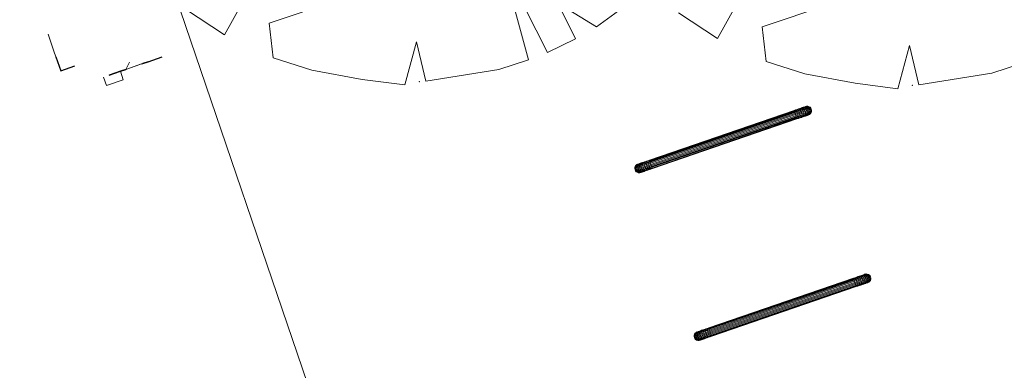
# Model space of a CAD drawing. Header units: metres. Extents: x 231584 to 239351, y 577231 to 577839.
# Tile 58 of 70: x 232119.37 to 232126.01, y 577608.36 to 577610.72. Entities that reach past the tile are written whole.
import ezdxf

# ---------------------------------------------------------------- set-up
doc = ezdxf.new("R2010")
doc.units = ezdxf.units.M
doc.header["$MEASUREMENT"] = 0
doc.layers.add('PDF_21 Buitenwanden', color=8, linetype='Continuous', lineweight=0)
doc.layers.add('PDF_90 Terrein perceel', color=8, linetype='Continuous', lineweight=0)

msp = doc.modelspace()

# ---------------------------------------------------------------- linework, layer by layer
at = {"layer": 'PDF_21 Buitenwanden', "lineweight": 13}
for p, q in [((232119.6008, 577610.5076), (232119.5619, 577610.6209)), ((232119.6137, 577610.4699), (232119.6008, 577610.5076)), ((232120.086, 577610.3845), (232120.1091, 577610.4325)), ((232120.086, 577610.3845), (232120.1917, 577610.4208)), ((232120.086, 577610.3845), (232120.1804, 577610.4169))]:
    msp.add_line(p, q, dxfattribs=at)
at = {"layer": 'PDF_21 Buitenwanden', "lineweight": 30}
for p, q in [((232120.1993, 577610.4234), (232120.237, 577610.4363)), ((232120.237, 577610.4363), (232120.1993, 577610.4234)), ((232120.237, 577610.4363), (232120.1993, 577610.4234)), ((232120.237, 577610.4363), (232120.3314, 577610.4687)), ((232120.237, 577610.4363), (232120.3314, 577610.4687)), ((232120.1917, 577610.4208), (232120.1993, 577610.4234)), ((232120.1917, 577610.4208), (232120.1993, 577610.4234))]:
    msp.add_line(p, q, dxfattribs=at)
at = {"layer": 'PDF_21 Buitenwanden', "lineweight": 30, "flags": 128}
for points in [[(232119.6137, 577610.4699), (232119.6461, 577610.3755), (232119.7405, 577610.4079)], [(232120.0483, 577610.3716), (232120.086, 577610.3845), (232120.0483, 577610.3716), (232119.9728, 577610.3457), (232120.0483, 577610.3716), (232119.9728, 577610.3457)]]:
    msp.add_lwpolyline(points, dxfattribs=at)
at = {"layer": 'PDF_21 Buitenwanden', "lineweight": 13, "flags": 128}
msp.add_lwpolyline([(232119.935, 577610.3327), (232119.9545, 577610.2761), (232120.0677, 577610.315), (232120.0483, 577610.3716)], dxfattribs=at)
at = {"layer": 'PDF_90 Terrein perceel', "lineweight": 13}
for p, q in [((232124.7069, 577610.0932), (232124.7028, 577610.0865)), ((232123.5404, 577609.6899), (232123.5435, 577609.6888)), ((232123.9401, 577608.5602), (232123.9431, 577608.5591)), ((232123.9586, 577608.5602), (232123.9609, 577608.561))]:
    msp.add_line(p, q, dxfattribs=at)
at = {"layer": 'PDF_90 Terrein perceel', "color": 7, "lineweight": 13, "flags": 128}
msp.add_lwpolyline([(232086.7001, 577584.5485), (232087.6697, 577581.7076), (232079.2939, 577578.8491), (232078.3243, 577581.69), (232078.3255, 577581.6904), (232057.7248, 577642.0527), (232104.3495, 577657.9649), (232124.9502, 577597.6027)], close=True, dxfattribs=at)
at = {"layer": 'PDF_90 Terrein perceel', "lineweight": 13, "flags": 128}
for points in [[(232120.4872, 577610.7895), (232120.7501, 577610.6181), (232121.1305, 577611.2987)], [(232123.8125, 577610.7647), (232124.0754, 577610.5933), (232124.4559, 577611.2739)], [(232121.5011, 577610.8457), (232121.0516, 577610.6968), (232121.08, 577610.4634), (232121.3409, 577610.3794), (232121.6789, 577610.3165), (232121.9673, 577610.2799), (232122.0463, 577610.5692), (232122.1091, 577610.3048), (232122.6006, 577610.3848), (232122.8009, 577610.4483), (232122.6227, 577611.1013), (232122.9306, 577610.4991), (232123.1189, 577610.5896), (232122.9984, 577610.8304), (232123.259, 577610.6703), (232123.5806, 577610.9072)], [(232124.8264, 577610.8209), (232124.377, 577610.672), (232124.4049, 577610.4384), (232124.6663, 577610.3546), (232125.0043, 577610.2917), (232125.2924, 577610.2545), (232125.3717, 577610.5444), (232125.4344, 577610.28), (232125.9255, 577610.3599), (232126.1264, 577610.423)], [(232124.7086, 577610.1159), (232124.7051, 577610.1232), (232124.7022, 577610.1222), (232124.6975, 577610.1206), (232124.6929, 577610.1264), (232124.6867, 577610.1243), (232124.6792, 577610.1217), (232124.6702, 577610.1186), (232124.6603, 577610.1152), (232124.649, 577610.1113), (232124.6367, 577610.1071), (232124.624, 577610.1027), (232124.6108, 577610.0982), (232124.598, 577610.0938), (232123.6217, 577609.7589), (232123.6235, 577609.7521), (232123.6108, 577609.7478), (232123.6134, 577609.7402), (232123.5997, 577609.7355), (232123.5971, 577609.7431), (232123.5958, 577609.75), (232123.5948, 577609.756), (232123.5946, 577609.7612), (232123.5832, 577609.7573), (232123.5825, 577609.7518), (232123.5712, 577609.7479), (232123.5708, 577609.7414), (232123.5594, 577609.7375), (232123.5598, 577609.7303), (232123.5494, 577609.7267), (232123.5516, 577609.719), (232123.5421, 577609.7158), (232123.5405, 577609.7237), (232123.5406, 577609.7311), (232123.5419, 577609.7379), (232123.545, 577609.7442), (232123.5384, 577609.7419), (232123.5348, 577609.7354), (232123.5292, 577609.7335), (232123.5249, 577609.732), (232123.5226, 577609.7249), (232123.5198, 577609.7239), (232123.5189, 577609.7236)], [(232124.6933, 577610.1328), (232124.686, 577610.1356), (232124.6837, 577610.1348), (232124.6794, 577610.1334), (232124.6742, 577610.1316), (232124.6676, 577610.1293), (232124.6596, 577610.1266), (232124.6501, 577610.1233), (232124.6402, 577610.1199), (232124.6294, 577610.1162), (232124.6176, 577610.1122), (232124.6058, 577610.1081), (232124.594, 577610.1041), (232123.6182, 577609.7693), (232123.6198, 577609.7646), (232123.6075, 577609.7604), (232123.609, 577609.7545), (232123.5958, 577609.75), (232123.5826, 577609.7455), (232123.5839, 577609.7385), (232123.5716, 577609.7343), (232123.5737, 577609.7266), (232123.5619, 577609.7226), (232123.5648, 577609.7157), (232123.5691, 577609.7092), (232123.5588, 577609.7057), (232123.564, 577609.7011), (232123.5699, 577609.6979), (232123.5619, 577609.6951), (232123.5552, 577609.6929), (232123.5484, 577609.6958), (232123.5428, 577609.6939), (232123.5385, 577609.6924), (232123.5323, 577609.6966), (232123.5295, 577609.6956), (232123.5362, 577609.6916), (232123.5352, 577609.6913)], [(232123.6066, 577609.7062), (232123.6165, 577609.7096), (232123.6143, 577609.7099), (232123.6251, 577609.7137), (232123.6364, 577609.7176), (232123.635, 577609.7202), (232124.6108, 577610.055), (232124.6097, 577610.0599), (232124.622, 577610.0641), (232124.6205, 577610.0699), (232124.6337, 577610.0744), (232124.6322, 577610.0818), (232124.6454, 577610.0864), (232124.643, 577610.0934), (232124.6557, 577610.0978), (232124.6527, 577610.1052), (232124.649, 577610.1113), (232124.6447, 577610.1162), (232124.6402, 577610.1199), (232124.636, 577610.1216), (232124.6256, 577610.1181), (232124.6224, 577610.118), (232124.613, 577610.1148), (232124.6026, 577610.1112), (232124.5922, 577610.1077), (232123.6173, 577609.7732), (232123.607, 577609.7697), (232123.597, 577609.7663), (232123.5871, 577609.7629), (232123.5782, 577609.7598), (232123.5697, 577609.7569), (232123.5617, 577609.7541), (232123.5551, 577609.7519), (232123.5494, 577609.7499), (232123.5447, 577609.7483), (232123.5414, 577609.7472)], [(232123.5641, 577609.6917), (232123.5688, 577609.6933), (232123.5619, 577609.692), (232123.5685, 577609.6942), (232123.5619, 577609.6951), (232123.5555, 577609.6982), (232123.564, 577609.7011), (232123.5739, 577609.7045), (232123.5848, 577609.7083), (232123.5961, 577609.7122), (232123.6084, 577609.7164), (232123.6055, 577609.7217), (232123.6021, 577609.7285), (232123.6158, 577609.7331), (232123.6285, 577609.7375), (232123.6261, 577609.7446), (232124.6029, 577610.0797), (232124.6003, 577610.0872), (232124.598, 577610.0938), (232124.5961, 577610.0995), (232124.594, 577610.1041), (232124.593, 577610.1069), (232123.6177, 577609.7723)], [(232123.5688, 577609.6933), (232123.5745, 577609.6952), (232123.5685, 577609.6942), (232123.5756, 577609.6967), (232123.5841, 577609.6996), (232123.5935, 577609.7028), (232123.6034, 577609.7062), (232123.6143, 577609.7099), (232123.6114, 577609.7121), (232123.6084, 577609.7164), (232123.6211, 577609.7207), (232123.6334, 577609.7249), (232123.6314, 577609.7306), (232124.6077, 577610.0655), (232124.6053, 577610.0726), (232124.6185, 577610.0771), (232124.6161, 577610.0842), (232124.6298, 577610.0889), (232124.6272, 577610.0965), (232124.624, 577610.1027), (232124.6211, 577610.1081), (232124.6176, 577610.1122), (232124.6152, 577610.1145), (232124.6039, 577610.1106)], [(232123.5745, 577609.6952), (232123.5811, 577609.6975), (232123.5756, 577609.6967), (232123.5699, 577609.6979), (232123.5788, 577609.701), (232123.5739, 577609.7045), (232123.5691, 577609.7092), (232123.5805, 577609.7131), (232123.5766, 577609.7197), (232123.5737, 577609.7266), (232123.586, 577609.7308), (232123.5839, 577609.7385), (232123.5971, 577609.7431), (232123.6108, 577609.7478), (232123.609, 577609.7545), (232123.6217, 577609.7589), (232123.6198, 577609.7646), (232124.5961, 577610.0995), (232124.6084, 577610.1037), (232124.6211, 577610.1081), (232124.6334, 577610.1123), (232124.6447, 577610.1162), (232124.6555, 577610.1199), (232124.6655, 577610.1233), (232124.6739, 577610.1262), (232124.681, 577610.1286), (232124.6867, 577610.1306), (232124.6909, 577610.132)], [(232124.6324, 577610.0582), (232124.6419, 577610.0614), (232124.6444, 577610.0633), (232124.6547, 577610.0669), (232124.6571, 577610.0708), (232124.667, 577610.0742), (232124.6691, 577610.0803), (232124.6791, 577610.0837), (232124.6799, 577610.0903), (232124.6889, 577610.0934), (232124.6888, 577610.1013), (232124.6964, 577610.1038), (232124.6949, 577610.1112), (232124.701, 577610.1134), (232124.6975, 577610.1206), (232124.6914, 577610.1185), (232124.6838, 577610.1159), (232124.6749, 577610.1128), (232124.664, 577610.1091), (232124.6527, 577610.1052), (232124.6404, 577610.101), (232124.6272, 577610.0965), (232124.6135, 577610.0918), (232124.6003, 577610.0872), (232123.6235, 577609.7521), (232123.6261, 577609.7446), (232123.6134, 577609.7402), (232123.6158, 577609.7331), (232123.6187, 577609.7262), (232123.6055, 577609.7217), (232123.5923, 577609.7172), (232123.5961, 577609.7122), (232123.6001, 577609.7082), (232123.5892, 577609.7045), (232123.5935, 577609.7028), (232123.5976, 577609.7032), (232123.5891, 577609.7003)], [(232123.5976, 577609.7032), (232123.6066, 577609.7062), (232123.6034, 577609.7062), (232123.6001, 577609.7082), (232123.6114, 577609.7121), (232123.6237, 577609.7163), (232123.6211, 577609.7207), (232123.6187, 577609.7262), (232123.6314, 577609.7306), (232123.6285, 577609.7375), (232124.6053, 577610.0726), (232124.6029, 577610.0797), (232124.6161, 577610.0842), (232124.6135, 577610.0918), (232124.6108, 577610.0982), (232124.6084, 577610.1037), (232124.6058, 577610.1081), (232124.6039, 577610.1106), (232124.593, 577610.1069)], [(232123.6165, 577609.7096), (232123.6264, 577609.713), (232123.6251, 577609.7137), (232123.6237, 577609.7163), (232123.635, 577609.7202), (232123.6334, 577609.7249), (232124.6097, 577610.0599), (232124.6077, 577610.0655), (232124.6205, 577610.0699), (232124.6185, 577610.0771), (232124.6322, 577610.0818), (232124.6298, 577610.0889), (232124.643, 577610.0934), (232124.6404, 577610.101), (232124.6367, 577610.1071), (232124.6334, 577610.1123), (232124.6294, 577610.1162), (232124.6256, 577610.1181), (232124.6152, 577610.1145)], [(232123.6264, 577609.713), (232123.6368, 577609.7166), (232123.6364, 577609.7176), (232124.6118, 577610.0522), (232124.6108, 577610.055), (232124.6226, 577610.059), (232124.622, 577610.0641), (232124.6347, 577610.0684), (232124.6337, 577610.0744), (232124.6464, 577610.0788), (232124.6454, 577610.0864), (232124.6577, 577610.0906), (232124.6557, 577610.0978), (232124.6675, 577610.1019), (232124.664, 577610.1091), (232124.6603, 577610.1152), (232124.6555, 577610.1199), (232124.6501, 577610.1233), (232124.6454, 577610.1249), (232124.636, 577610.1216)], [(232123.6368, 577609.7166), (232124.6117, 577610.051), (232124.6118, 577610.0522), (232124.6227, 577610.0559), (232124.6226, 577610.059), (232124.6344, 577610.0631), (232124.6347, 577610.0684), (232124.647, 577610.0727), (232124.6464, 577610.0788), (232124.6587, 577610.083), (232124.6577, 577610.0906), (232124.669, 577610.0945), (232124.6675, 577610.1019), (232124.6779, 577610.1054), (232124.6749, 577610.1128), (232124.6702, 577610.1186), (232124.6655, 577610.1233), (232124.6596, 577610.1266), (232124.6534, 577610.1276), (232124.6454, 577610.1249)], [(232124.6117, 577610.051), (232124.622, 577610.0546), (232124.6227, 577610.0559), (232124.634, 577610.0598), (232124.6344, 577610.0631), (232124.6462, 577610.0671), (232124.647, 577610.0727), (232124.6583, 577610.0765), (232124.6587, 577610.083), (232124.67, 577610.0869), (232124.669, 577610.0945), (232124.6799, 577610.0982), (232124.6779, 577610.1054), (232124.6874, 577610.1087), (232124.6838, 577610.1159), (232124.6792, 577610.1217), (232124.6739, 577610.1262), (232124.6676, 577610.1293), (232124.661, 577610.1302), (232124.6534, 577610.1276)], [(232124.622, 577610.0546), (232124.6324, 577610.0582), (232124.634, 577610.0598), (232124.6444, 577610.0633), (232124.6462, 577610.0671), (232124.6571, 577610.0708), (232124.6583, 577610.0765), (232124.6691, 577610.0803), (232124.67, 577610.0869), (232124.6799, 577610.0903), (232124.6799, 577610.0982), (232124.6888, 577610.1013), (232124.6874, 577610.1087), (232124.6949, 577610.1112), (232124.6914, 577610.1185), (232124.6867, 577610.1243), (232124.681, 577610.1286), (232124.6742, 577610.1316), (232124.6671, 577610.1323), (232124.661, 577610.1302)], [(232124.7004, 577610.129), (232124.6942, 577610.1332), (232124.6865, 577610.1358), (232124.6789, 577610.1363), (232124.671, 577610.1347), (232124.6706, 577610.1345), (232124.6687, 577610.1339), (232124.6654, 577610.1328), (232124.6607, 577610.1311), (232124.655, 577610.1292), (232124.6479, 577610.1268), (232124.6404, 577610.1242), (232124.6319, 577610.1213), (232124.6224, 577610.118)], [(232124.6419, 577610.0614), (232124.6513, 577610.0646), (232124.6547, 577610.0669), (232124.6642, 577610.0701), (232124.667, 577610.0742), (232124.6764, 577610.0775), (232124.6791, 577610.0837), (232124.6875, 577610.0866), (232124.6946, 577610.089), (232124.6911, 577610.0825), (232124.6859, 577610.0776), (232124.6911, 577610.0793), (232124.6962, 577610.0843), (232124.7005, 577610.0857), (232124.7045, 577610.0924), (232124.7069, 577610.0932), (232124.7097, 577610.1005), (232124.7101, 577610.1007), (232124.7105, 577610.1087)], [(232124.7, 577610.1288), (232124.7004, 577610.129), (232124.7055, 577610.1233), (232124.7051, 577610.1232), (232124.7, 577610.1288), (232124.6971, 577610.1278), (232124.6929, 577610.1264), (232124.6867, 577610.1306), (232124.6794, 577610.1334), (232124.6723, 577610.1341), (232124.6671, 577610.1323)], [(232124.7058, 577610.115), (232124.7022, 577610.1222), (232124.6971, 577610.1278), (232124.6909, 577610.132), (232124.6837, 577610.1348), (232124.6761, 577610.1354), (232124.6723, 577610.1341)], [(232124.675, 577610.1355), (232124.678, 577610.136), (232124.6761, 577610.1354)], [(232124.6789, 577610.1363), (232124.678, 577610.136), (232124.686, 577610.1356), (232124.6865, 577610.1358)], [(232124.6801, 577610.0745), (232124.6848, 577610.0761), (232124.6911, 577610.0793), (232124.6949, 577610.0806), (232124.7005, 577610.0857), (232124.7028, 577610.0865), (232124.6967, 577610.0813), (232124.6977, 577610.0816), (232124.7033, 577610.0867), (232124.7078, 577610.0935), (232124.7101, 577610.1007)], [(232124.7072, 577610.1076), (232124.7101, 577610.1085), (232124.7097, 577610.1005), (232124.7068, 577610.0995), (232124.7045, 577610.0924), (232124.7003, 577610.0909), (232124.6962, 577610.0843), (232124.6911, 577610.0825), (232124.6844, 577610.0802), (232124.6875, 577610.0866), (232124.6889, 577610.0934), (232124.6965, 577610.096), (232124.6964, 577610.1038), (232124.7025, 577610.1059), (232124.701, 577610.1134), (232124.7058, 577610.115), (232124.7086, 577610.1159), (232124.7091, 577610.1161)], [(232124.7101, 577610.1085), (232124.7105, 577610.1087), (232124.7091, 577610.1161), (232124.7055, 577610.1233)], [(232124.6513, 577610.0646), (232124.6598, 577610.0676), (232124.6642, 577610.0701), (232124.6722, 577610.0729), (232124.6764, 577610.0775), (232124.6844, 577610.0802), (232124.6798, 577610.0755), (232124.6859, 577610.0776), (232124.6801, 577610.0745), (232124.6744, 577610.0726)], [(232124.6598, 577610.0676), (232124.6673, 577610.0701), (232124.6722, 577610.0729), (232124.6798, 577610.0755), (232124.6744, 577610.0726), (232124.6673, 577610.0701)], [(232124.6848, 577610.0761), (232124.6881, 577610.0773), (232124.6949, 577610.0806), (232124.6967, 577610.0813), (232124.69, 577610.0779), (232124.6881, 577610.0773)], [(232124.69, 577610.0779), (232124.6905, 577610.0781), (232124.6977, 577610.0816)], [(232123.5362, 577609.6916), (232123.5385, 577609.6924), (232123.5458, 577609.6896), (232123.5496, 577609.6909), (232123.5428, 577609.6939), (232123.5366, 577609.6981), (232123.5427, 577609.7002), (232123.5503, 577609.7028), (232123.5588, 577609.7057), (232123.5545, 577609.7121), (232123.5516, 577609.719), (232123.5619, 577609.7226), (232123.5598, 577609.7303), (232123.5716, 577609.7343), (232123.5708, 577609.7414), (232123.5826, 577609.7455), (232123.5825, 577609.7518), (232123.5948, 577609.756), (232123.6075, 577609.7604), (232123.6068, 577609.7654), (232123.6182, 577609.7693), (232123.6177, 577609.7723), (232123.6063, 577609.7684), (232123.6068, 577609.7654), (232123.5946, 577609.7612), (232123.5955, 577609.7647), (232123.5846, 577609.761)], [(232123.607, 577609.7697), (232123.6063, 577609.7684), (232123.5955, 577609.7647)], [(232123.5183, 577609.716), (232123.5192, 577609.7164), (232123.5205, 577609.711), (232123.5209, 577609.7085), (232123.5237, 577609.7095), (232123.5221, 577609.7173), (232123.5263, 577609.7188), (232123.5284, 577609.7111), (232123.5346, 577609.7132), (232123.5375, 577609.7063), (232123.5455, 577609.709), (232123.5421, 577609.7158), (232123.5346, 577609.7132), (232123.5324, 577609.7209), (232123.5405, 577609.7237), (232123.5494, 577609.7267), (232123.5491, 577609.734), (232123.5504, 577609.7408), (232123.553, 577609.747), (232123.545, 577609.7442), (232123.5497, 577609.749), (232123.5431, 577609.7467)], [(232123.5318, 577609.7428), (232123.5257, 577609.7376), (232123.5216, 577609.7309), (232123.5189, 577609.7236), (232123.5183, 577609.716), (232123.5199, 577609.7082), (232123.5233, 577609.7014), (232123.5243, 577609.7017), (232123.523, 577609.7039)], [(232123.5198, 577609.7208), (232123.5192, 577609.7164), (232123.5221, 577609.7173), (232123.5226, 577609.7249), (232123.5269, 577609.7264), (232123.533, 577609.7285), (232123.5324, 577609.7209), (232123.5263, 577609.7188), (232123.5269, 577609.7264), (232123.5292, 577609.7335), (232123.5328, 577609.74), (232123.5384, 577609.7451), (232123.5346, 577609.7438), (232123.529, 577609.7387), (232123.5266, 577609.7379), (232123.5226, 577609.7312), (232123.5216, 577609.7309)], [(232123.5384, 577609.7451), (232123.5431, 577609.7467), (232123.5384, 577609.7419), (232123.5328, 577609.74), (232123.529, 577609.7387), (232123.5249, 577609.732), (232123.5226, 577609.7312)], [(232123.5811, 577609.6975), (232123.5891, 577609.7003), (232123.5841, 577609.6996), (232123.5788, 577609.701), (232123.5892, 577609.7045), (232123.5848, 577609.7083), (232123.5805, 577609.7131), (232123.5923, 577609.7172), (232123.5889, 577609.7239), (232123.6021, 577609.7285), (232123.5997, 577609.7355), (232123.586, 577609.7308), (232123.5889, 577609.7239), (232123.5766, 577609.7197), (232123.5648, 577609.7157), (232123.5545, 577609.7121), (232123.5455, 577609.709), (232123.5503, 577609.7028), (232123.5555, 577609.6982), (232123.5484, 577609.6958), (232123.5427, 577609.7002), (232123.5375, 577609.7063), (232123.5313, 577609.7042), (232123.5284, 577609.7111), (232123.5237, 577609.7095), (232123.5271, 577609.7027), (232123.5243, 577609.7017), (232123.5295, 577609.6956), (232123.5286, 577609.6953), (232123.5233, 577609.7014)], [(232123.5395, 577609.7465), (232123.5385, 577609.7462), (232123.5318, 577609.7428), (232123.5323, 577609.743), (232123.5266, 577609.7379), (232123.5257, 577609.7376)], [(232123.5568, 577609.7514), (232123.5653, 577609.7543), (232123.562, 577609.75), (232123.553, 577609.747), (232123.5568, 577609.7514), (232123.5497, 577609.749)], [(232123.5747, 577609.7576), (232123.5846, 577609.761), (232123.5832, 577609.7573), (232123.5724, 577609.7536), (232123.5747, 577609.7576), (232123.5653, 577609.7543)], [(232123.5286, 577609.6953), (232123.5352, 577609.6913), (232123.5425, 577609.6885), (232123.5506, 577609.6881), (232123.551, 577609.6883), (232123.5435, 577609.6888), (232123.5425, 577609.6885)], [(232123.5506, 577609.6881), (232123.558, 577609.6896), (232123.5589, 577609.6899), (232123.551, 577609.6883), (232123.5534, 577609.6891), (232123.5458, 577609.6896)], [(232123.5589, 577609.6899), (232123.5608, 577609.6905), (232123.5587, 577609.6904), (232123.5534, 577609.6891), (232123.5572, 577609.6904), (232123.5619, 577609.692), (232123.5552, 577609.6929), (232123.5496, 577609.6909), (232123.5572, 577609.6904), (232123.5641, 577609.6917), (232123.5589, 577609.6899)], [(232125.1083, 577608.9862), (232125.1049, 577608.993), (232125.1021, 577608.992), (232125.0978, 577608.9905), (232125.0926, 577608.9967), (232125.0869, 577608.9947), (232125.0793, 577608.9921), (232125.0704, 577608.989), (232125.06, 577608.9855), (232125.0487, 577608.9816), (232125.0369, 577608.9776), (232125.0241, 577608.9732), (232125.0109, 577608.9687), (232124.9982, 577608.9643), (232124.0214, 577608.6292), (232124.0238, 577608.6221), (232124.0106, 577608.6176), (232124.013, 577608.6105), (232123.9994, 577608.6058), (232123.9974, 577608.6131), (232123.9955, 577608.6203), (232123.9949, 577608.6264), (232123.9947, 577608.6316), (232123.9829, 577608.6276), (232123.9827, 577608.6222), (232123.9709, 577608.6182), (232123.9704, 577608.6117), (232123.9591, 577608.6078), (232123.9601, 577608.6003), (232123.9497, 577608.5967), (232123.9512, 577608.5893), (232123.9423, 577608.5862), (232123.9403, 577608.5935), (232123.9402, 577608.6014), (232123.9421, 577608.6083), (232123.9447, 577608.6145), (232123.9381, 577608.6122), (232123.9345, 577608.6057), (232123.9289, 577608.6038), (232123.9246, 577608.6023), (232123.9223, 577608.5952), (232123.92, 577608.5944), (232123.919, 577608.5941)], [(232125.0934, 577609.0033), (232125.0857, 577609.0059), (232125.0833, 577609.0051), (232125.0796, 577609.0038), (232125.0744, 577609.002), (232125.0673, 577608.9996), (232125.0593, 577608.9968), (232125.0503, 577608.9938), (232125.0399, 577608.9902), (232125.0291, 577608.9865), (232125.0177, 577608.9826), (232125.0059, 577608.9785), (232124.9941, 577608.9745), (232124.0183, 577608.6397), (232124.0195, 577608.6349), (232124.0072, 577608.6306), (232124.0087, 577608.6248), (232123.9955, 577608.6203), (232123.9827, 577608.6159), (232123.9842, 577608.6085), (232123.9715, 577608.6041), (232123.9734, 577608.5969), (232123.9621, 577608.593), (232123.9651, 577608.5856), (232123.9688, 577608.5795), (232123.9589, 577608.5761), (232123.9643, 577608.5711), (232123.9696, 577608.5682), (232123.9615, 577608.5654), (232123.9549, 577608.5631), (232123.9483, 577608.5656), (232123.9426, 577608.5637), (232123.9384, 577608.5622), (232123.932, 577608.5669), (232123.9297, 577608.5661), (232123.936, 577608.5614), (232123.9351, 577608.5611)], [(232124.0067, 577608.5767), (232124.0166, 577608.5801), (232124.0144, 577608.5804), (232124.0253, 577608.5841), (232124.0361, 577608.5878), (232124.0351, 577608.5907), (232125.011, 577608.9254), (232125.0095, 577608.9297), (232125.0218, 577608.9339), (232125.0206, 577608.9403), (232125.0338, 577608.9449), (232125.0321, 577608.9516), (232125.0453, 577608.9562), (232125.0431, 577608.9639), (232125.0554, 577608.9681), (232125.0525, 577608.975), (232125.0487, 577608.9816), (232125.0448, 577608.9866), (232125.0399, 577608.9902), (232125.0356, 577608.9919), (232125.0257, 577608.9885), (232125.0226, 577608.9885), (232125.0127, 577608.9851), (232125.0028, 577608.9817), (232124.9924, 577608.9781), (232124.0175, 577608.6437), (232124.0071, 577608.6401), (232123.9972, 577608.6367), (232123.9873, 577608.6333), (232123.9779, 577608.6301), (232123.9694, 577608.6272), (232123.9618, 577608.6246), (232123.9547, 577608.6221), (232123.9491, 577608.6202), (232123.9448, 577608.6187), (232123.9415, 577608.6176)], [(232123.9642, 577608.5621), (232123.9685, 577608.5636), (232123.962, 577608.5624), (232123.9682, 577608.5645), (232123.9615, 577608.5654), (232123.9558, 577608.5682), (232123.9643, 577608.5711), (232123.9738, 577608.5744), (232123.9846, 577608.5781), (232123.9964, 577608.5821), (232124.0087, 577608.5863), (232124.0052, 577608.592), (232124.0024, 577608.5984), (232124.0156, 577608.603), (232124.0288, 577608.6075), (232124.0263, 577608.615), (232125.003, 577608.9501), (232125.0006, 577608.9572), (232124.9982, 577608.9643), (232124.9958, 577608.9698), (232124.9941, 577608.9745), (232124.9927, 577608.9772), (232124.0173, 577608.6426)], [(232123.9685, 577608.5636), (232123.9742, 577608.5655), (232123.9682, 577608.5645), (232123.9757, 577608.5671), (232123.9842, 577608.57), (232123.9937, 577608.5733), (232124.0036, 577608.5767), (232124.0144, 577608.5804), (232124.0116, 577608.5826), (232124.0087, 577608.5863), (232124.021, 577608.5905), (232124.0332, 577608.5947), (232124.0311, 577608.6009), (232125.0079, 577608.936), (232125.0056, 577608.9426), (232125.0184, 577608.9469), (232125.0163, 577608.9547), (232125.0299, 577608.9594), (232125.027, 577608.9663), (232125.0241, 577608.9732), (232125.0208, 577608.9784), (232125.0177, 577608.9826), (232125.0149, 577608.9848), (232125.004, 577608.9811)], [(232123.9742, 577608.5655), (232123.9812, 577608.5679), (232123.9757, 577608.5671), (232123.9696, 577608.5682), (232123.979, 577608.5714), (232123.9738, 577608.5744), (232123.9688, 577608.5795), (232123.9802, 577608.5834), (232123.9765, 577608.5895), (232123.9734, 577608.5969), (232123.9862, 577608.6013), (232123.9842, 577608.6085), (232123.9974, 577608.6131), (232124.0106, 577608.6176), (232124.0087, 577608.6248), (232124.0214, 577608.6292), (232124.0195, 577608.6349), (232124.9958, 577608.9698), (232125.008, 577608.974), (232125.0208, 577608.9784), (232125.033, 577608.9826), (232125.0448, 577608.9866), (232125.0552, 577608.9902), (232125.0651, 577608.9936), (232125.0736, 577608.9965), (232125.0807, 577608.9989), (232125.0864, 577609.0009), (232125.0906, 577609.0023)], [(232125.0321, 577608.9284), (232125.042, 577608.9318), (232125.0445, 577608.9338), (232125.0544, 577608.9372), (232125.0568, 577608.9411), (232125.0671, 577608.9447), (232125.069, 577608.9501), (232125.0789, 577608.9535), (232125.0801, 577608.9607), (232125.0891, 577608.9638), (232125.0887, 577608.9711), (232125.0967, 577608.9738), (232125.0951, 577608.9817), (232125.1012, 577608.9838), (232125.0978, 577608.9905), (232125.0917, 577608.9884), (232125.0837, 577608.9857), (232125.0747, 577608.9826), (232125.0643, 577608.9791), (232125.0525, 577608.975), (232125.0402, 577608.9708), (232125.027, 577608.9663), (232125.0134, 577608.9616), (232125.0006, 577608.9572), (232124.0238, 577608.6221), (232124.0263, 577608.615), (232124.013, 577608.6105), (232124.0156, 577608.603), (232124.0184, 577608.5965), (232124.0052, 577608.592), (232123.9924, 577608.5876), (232123.9964, 577608.5821), (232123.9998, 577608.5785), (232123.9889, 577608.5748), (232123.9937, 577608.5733), (232123.9973, 577608.5735), (232123.9888, 577608.5705)], [(232123.9973, 577608.5735), (232124.0067, 577608.5767), (232124.0036, 577608.5767), (232123.9998, 577608.5785), (232124.0116, 577608.5826), (232124.0234, 577608.5866), (232124.021, 577608.5905), (232124.0184, 577608.5965), (232124.0311, 577608.6009), (232124.0288, 577608.6075), (232125.0056, 577608.9426), (232125.003, 577608.9501), (232125.0163, 577608.9547), (232125.0134, 577608.9616), (232125.0109, 577608.9687), (232125.008, 577608.974), (232125.0059, 577608.9785), (232125.004, 577608.9811), (232124.9927, 577608.9772)], [(232124.0166, 577608.5801), (232124.0265, 577608.5835), (232124.0253, 577608.5841), (232124.0234, 577608.5866), (232124.0351, 577608.5907), (232124.0332, 577608.5947), (232125.0095, 577608.9297), (232125.0079, 577608.936), (232125.0206, 577608.9403), (232125.0184, 577608.9469), (232125.0321, 577608.9516), (232125.0299, 577608.9594), (232125.0431, 577608.9639), (232125.0402, 577608.9708), (232125.0369, 577608.9776), (232125.033, 577608.9826), (232125.0291, 577608.9865), (232125.0257, 577608.9885), (232125.0149, 577608.9848)], [(232124.0265, 577608.5835), (232124.0369, 577608.5871), (232124.0361, 577608.5878), (232125.0115, 577608.9224), (232125.011, 577608.9254), (232125.0228, 577608.9295), (232125.0218, 577608.9339), (232125.0345, 577608.9383), (232125.0338, 577608.9449), (232125.0466, 577608.9492), (232125.0453, 577608.9562), (232125.0575, 577608.9604), (232125.0554, 577608.9681), (232125.0672, 577608.9721), (232125.0643, 577608.9791), (232125.06, 577608.9855), (232125.0552, 577608.9902), (232125.0503, 577608.9938), (232125.0451, 577608.9951), (232125.0356, 577608.9919)], [(232124.0369, 577608.5871), (232125.0118, 577608.9215), (232125.0115, 577608.9224), (232125.0228, 577608.9263), (232125.0228, 577608.9295), (232125.0346, 577608.9335), (232125.0345, 577608.9383), (232125.0468, 577608.9425), (232125.0466, 577608.9492), (232125.0584, 577608.9533), (232125.0575, 577608.9604), (232125.0693, 577608.9644), (232125.0672, 577608.9721), (232125.0776, 577608.9757), (232125.0747, 577608.9826), (232125.0704, 577608.989), (232125.0651, 577608.9936), (232125.0593, 577608.9968), (232125.0536, 577608.9981), (232125.0451, 577608.9951)], [(232125.0118, 577608.9215), (232125.0222, 577608.925), (232125.0228, 577608.9263), (232125.0337, 577608.93), (232125.0346, 577608.9335), (232125.0459, 577608.9374), (232125.0468, 577608.9425), (232125.0586, 577608.9465), (232125.0584, 577608.9533), (232125.0697, 577608.9572), (232125.0693, 577608.9644), (232125.0797, 577608.968), (232125.0776, 577608.9757), (232125.087, 577608.9789), (232125.0837, 577608.9857), (232125.0793, 577608.9921), (232125.0736, 577608.9965), (232125.0673, 577608.9996), (232125.0611, 577609.0006), (232125.0536, 577608.9981)], [(232125.0222, 577608.925), (232125.0321, 577608.9284), (232125.0337, 577608.93), (232125.0445, 577608.9338), (232125.0459, 577608.9374), (232125.0568, 577608.9411), (232125.0586, 577608.9465), (232125.069, 577608.9501), (232125.0697, 577608.9572), (232125.0801, 577608.9607), (232125.0797, 577608.968), (232125.0887, 577608.9711), (232125.087, 577608.9789), (232125.0951, 577608.9817), (232125.0917, 577608.9884), (232125.0869, 577608.9947), (232125.0807, 577608.9989), (232125.0744, 577609.002), (232125.0673, 577609.0027), (232125.0611, 577609.0006)], [(232125.1006, 577608.9994), (232125.0939, 577609.0035), (232125.0866, 577609.0062), (232125.0786, 577609.0066), (232125.0712, 577609.0051), (232125.0702, 577609.0048), (232125.0684, 577609.0042), (232125.0651, 577609.003), (232125.0603, 577609.0014), (232125.0547, 577608.9995), (232125.0481, 577608.9972), (232125.0405, 577608.9946), (232125.0315, 577608.9915), (232125.0226, 577608.9885)], [(232125.042, 577608.9318), (232125.051, 577608.9349), (232125.0544, 577608.9372), (232125.0639, 577608.9404), (232125.0671, 577608.9447), (232125.0761, 577608.9478), (232125.0789, 577608.9535), (232125.0874, 577608.9564), (232125.0945, 577608.9588), (232125.0912, 577608.9529), (232125.086, 577608.948), (232125.0912, 577608.9498), (232125.0964, 577608.9547), (232125.1002, 577608.956), (232125.1044, 577608.9622), (232125.1072, 577608.9632), (232125.1093, 577608.9708), (232125.1103, 577608.9711), (232125.1109, 577608.9787)], [(232125.0996, 577608.9991), (232125.1006, 577608.9994), (232125.1058, 577608.9933), (232125.1049, 577608.993), (232125.0996, 577608.9991), (232125.0968, 577608.9981), (232125.0926, 577608.9967), (232125.0864, 577609.0009), (232125.0796, 577609.0038), (232125.0725, 577609.0045), (232125.0673, 577609.0027)], [(232125.1054, 577608.9853), (232125.1021, 577608.992), (232125.0968, 577608.9981), (232125.0906, 577609.0023), (232125.0833, 577609.0051), (232125.0758, 577609.0057), (232125.0725, 577609.0045)], [(232125.0751, 577609.006), (232125.0781, 577609.0065), (232125.0758, 577609.0057)], [(232125.0786, 577609.0066), (232125.0781, 577609.0065), (232125.0857, 577609.0059), (232125.0866, 577609.0062)], [(232125.0798, 577608.9448), (232125.0845, 577608.9464), (232125.0912, 577608.9498), (232125.0945, 577608.9509), (232125.1002, 577608.956), (232125.1025, 577608.9568), (232125.0969, 577608.9517), (232125.0974, 577608.9519), (232125.1035, 577608.9572), (232125.1077, 577608.9633), (232125.1103, 577608.9711)], [(232125.1071, 577608.9774), (232125.1099, 577608.9783), (232125.1093, 577608.9708), (232125.1065, 577608.9698), (232125.1044, 577608.9622), (232125.1001, 577608.9608), (232125.0964, 577608.9547), (232125.0912, 577608.9529), (232125.0841, 577608.9505), (232125.0874, 577608.9564), (232125.0891, 577608.9638), (232125.0966, 577608.9664), (232125.0967, 577608.9738), (232125.1028, 577608.9759), (232125.1012, 577608.9838), (232125.1054, 577608.9853), (232125.1083, 577608.9862), (232125.1092, 577608.9865)], [(232125.1099, 577608.9783), (232125.1109, 577608.9787), (232125.1092, 577608.9865), (232125.1058, 577608.9933)], [(232125.051, 577608.9349), (232125.0599, 577608.938), (232125.0639, 577608.9404), (232125.0724, 577608.9433), (232125.0761, 577608.9478), (232125.0841, 577608.9505), (232125.0799, 577608.9459), (232125.086, 577608.948), (232125.0798, 577608.9448), (232125.0741, 577608.9429)], [(232125.0599, 577608.938), (232125.0675, 577608.9406), (232125.0724, 577608.9433), (232125.0799, 577608.9459), (232125.0741, 577608.9429), (232125.0675, 577608.9406)], [(232125.0845, 577608.9464), (232125.0878, 577608.9476), (232125.0945, 577608.9509), (232125.0969, 577608.9517), (232125.0897, 577608.9482), (232125.0878, 577608.9476)], [(232125.0897, 577608.9482), (232125.0906, 577608.9485), (232125.0974, 577608.9519)], [(232125.1072, 577608.9632), (232125.1025, 577608.9568), (232125.103, 577608.957)], [(232123.936, 577608.5614), (232123.9384, 577608.5622), (232123.946, 577608.5601), (232123.9497, 577608.5614), (232123.9426, 577608.5637), (232123.9363, 577608.5683), (232123.9424, 577608.5705), (232123.95, 577608.573), (232123.9589, 577608.5761), (232123.9548, 577608.5821), (232123.9512, 577608.5893), (232123.9621, 577608.593), (232123.9601, 577608.6003), (232123.9715, 577608.6041), (232123.9704, 577608.6117), (232123.9827, 577608.6159), (232123.9827, 577608.6222), (232123.9949, 577608.6264), (232124.0072, 577608.6306), (232124.0065, 577608.6357), (232124.0183, 577608.6397), (232124.0173, 577608.6426), (232124.0065, 577608.6388), (232124.0065, 577608.6357), (232123.9947, 577608.6316), (232123.9956, 577608.6351), (232123.9848, 577608.6314)], [(232124.0071, 577608.6401), (232124.0065, 577608.6388), (232123.9956, 577608.6351)], [(232123.9186, 577608.586), (232123.9195, 577608.5863), (232123.9204, 577608.5808), (232123.921, 577608.5789), (232123.9234, 577608.5798), (232123.9219, 577608.5872), (232123.9266, 577608.5888), (232123.9281, 577608.5814), (232123.9342, 577608.5835), (232123.9378, 577608.5762), (232123.9453, 577608.5788), (232123.9423, 577608.5862), (232123.9342, 577608.5835), (232123.9328, 577608.5909), (232123.9403, 577608.5935), (232123.9497, 577608.5967), (232123.9492, 577608.6044), (232123.9506, 577608.6112), (232123.9527, 577608.6172), (232123.9447, 577608.6145), (232123.9494, 577608.6193), (232123.9433, 577608.6172)], [(232123.9315, 577608.6131), (232123.9258, 577608.608), (232123.9213, 577608.6012), (232123.919, 577608.5941), (232123.9186, 577608.586), (232123.9201, 577608.5786), (232123.9236, 577608.5714), (232123.9246, 577608.5717), (232123.9231, 577608.5744)], [(232123.9195, 577608.5911), (232123.9195, 577608.5863), (232123.9219, 577608.5872), (232123.9223, 577608.5952), (232123.9266, 577608.5967), (232123.9327, 577608.5988), (232123.9328, 577608.5909), (232123.9266, 577608.5888), (232123.9266, 577608.5967), (232123.9289, 577608.6038), (232123.9329, 577608.6104), (232123.9381, 577608.6154), (232123.9348, 577608.6142), (232123.9291, 577608.6091), (232123.9263, 577608.6082), (232123.9223, 577608.6015), (232123.9213, 577608.6012)], [(232123.9381, 577608.6154), (232123.9433, 577608.6172), (232123.9381, 577608.6122), (232123.9329, 577608.6104), (232123.9291, 577608.6091), (232123.9246, 577608.6023), (232123.9223, 577608.6015)], [(232123.9812, 577608.5679), (232123.9888, 577608.5705), (232123.9842, 577608.57), (232123.979, 577608.5714), (232123.9889, 577608.5748), (232123.9846, 577608.5781), (232123.9802, 577608.5834), (232123.9924, 577608.5876), (232123.9892, 577608.5939), (232124.0024, 577608.5984), (232123.9994, 577608.6058), (232123.9862, 577608.6013), (232123.9892, 577608.5939), (232123.9765, 577608.5895), (232123.9651, 577608.5856), (232123.9548, 577608.5821), (232123.9453, 577608.5788), (232123.95, 577608.573), (232123.9558, 577608.5682), (232123.9483, 577608.5656), (232123.9424, 577608.5705), (232123.9378, 577608.5762), (232123.9316, 577608.5741), (232123.9281, 577608.5814), (232123.9234, 577608.5798), (232123.9269, 577608.5725), (232123.9246, 577608.5717), (232123.9297, 577608.5661), (232123.9287, 577608.5658), (232123.9236, 577608.5714)], [(232123.9392, 577608.6168), (232123.9387, 577608.6166), (232123.9315, 577608.6131), (232123.9324, 577608.6134), (232123.9263, 577608.6082), (232123.9258, 577608.608)], [(232123.9569, 577608.6219), (232123.9654, 577608.6248), (232123.9622, 577608.6205), (232123.9527, 577608.6172), (232123.9569, 577608.6219), (232123.9494, 577608.6193)], [(232123.9749, 577608.628), (232123.9848, 577608.6314), (232123.9829, 577608.6276), (232123.9721, 577608.6239), (232123.9749, 577608.628), (232123.9654, 577608.6248)], [(232123.9287, 577608.5658), (232123.9351, 577608.5611), (232123.9427, 577608.5589), (232123.9502, 577608.5584), (232123.9512, 577608.5587), (232123.9431, 577608.5591), (232123.9427, 577608.5589)], [(232123.9502, 577608.5584), (232123.9581, 577608.56), (232123.9586, 577608.5602), (232123.9512, 577608.5587), (232123.9535, 577608.5595), (232123.946, 577608.5601)]]:
    msp.add_lwpolyline(points, dxfattribs=at)
for points in [[(232124.6965, 577610.096), (232124.6946, 577610.089), (232124.7003, 577610.0909), (232124.7026, 577610.0981), (232124.7025, 577610.1059), (232124.7072, 577610.1076), (232124.7068, 577610.0995), (232124.7026, 577610.0981)], [(232123.5366, 577609.6981), (232123.5323, 577609.6966), (232123.5271, 577609.7027), (232123.5313, 577609.7042)], [(232123.5712, 577609.7479), (232123.5724, 577609.7536), (232123.562, 577609.75), (232123.5603, 577609.7442), (232123.5504, 577609.7408), (232123.5419, 577609.7379), (232123.5348, 577609.7354), (232123.533, 577609.7285), (232123.5406, 577609.7311), (232123.5491, 577609.734), (232123.5594, 577609.7375), (232123.5603, 577609.7442)], [(232125.0966, 577608.9664), (232125.0945, 577608.9588), (232125.1001, 577608.9608), (232125.1023, 577608.9683), (232125.1028, 577608.9759), (232125.1071, 577608.9774), (232125.1065, 577608.9698), (232125.1023, 577608.9683)], [(232123.9363, 577608.5683), (232123.932, 577608.5669), (232123.9269, 577608.5725), (232123.9316, 577608.5741)], [(232123.9709, 577608.6182), (232123.9721, 577608.6239), (232123.9622, 577608.6205), (232123.96, 577608.6145), (232123.9506, 577608.6112), (232123.9421, 577608.6083), (232123.9345, 577608.6057), (232123.9327, 577608.5988), (232123.9402, 577608.6014), (232123.9492, 577608.6044), (232123.9591, 577608.6078), (232123.96, 577608.6145)], [(232123.962, 577608.5624), (232123.9549, 577608.5631), (232123.9497, 577608.5614), (232123.9568, 577608.5606), (232123.9642, 577608.5621), (232123.9586, 577608.5602), (232123.9535, 577608.5595), (232123.9568, 577608.5606)]]:
    msp.add_lwpolyline(points, close=True, dxfattribs=at)
at = {"layer": 'PDF_90 Terrein perceel', "lineweight": 13}
for p in [(232122.064, 577610.3025), (232125.3893, 577610.2777), (232124.7028, 577610.0865)]:
    msp.add_point(p, dxfattribs=at)

doc.saveas('drawing.dxf')
